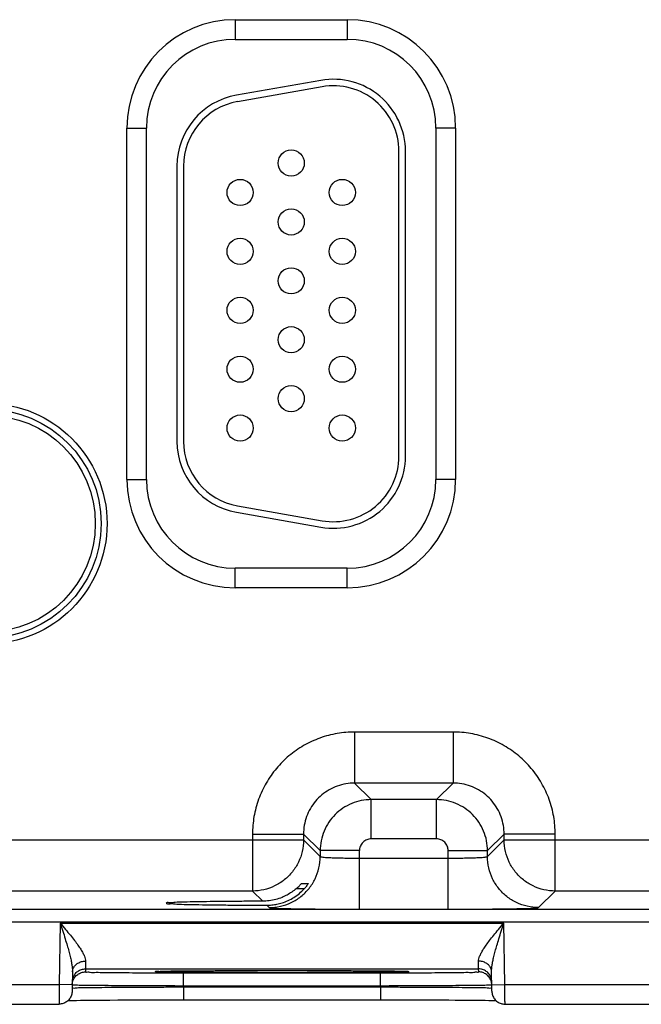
# Model space of a CAD drawing. Header units: inches. Extents: x 0 to 34, y 0 to 22.
# Tile 84 of 94: x 25.9 to 26.8, y 13.7 to 15.2. Entities that reach past the tile are written whole.
import ezdxf

# ---------------------------------------------------------------- set-up
doc = ezdxf.new("R2010")
doc.units = ezdxf.units.IN
doc.header["$LTSCALE"] = 1.87
doc.header["$MEASUREMENT"] = 0
doc.layers.get('0').update_dxf_attribs({"linetype": 'CONTINUOUS'})

msp = doc.modelspace()

# ---------------------------------------------------------------- linework, layer by layer
at = {"color": 7, "linetype": 'CONTINUOUS'}
for p, q in [((26.1984, 15.236), (26.3694, 15.236)), ((26.1984, 15.236), (26.1984, 15.206)), ((26.3694, 15.236), (26.3694, 15.206)), ((26.1984, 15.206), (26.3694, 15.206)), ((26.3293, 15.1433), (26.2003, 15.1206)), ((26.331, 15.1335), (26.202, 15.1107)), ((26.0329, 15.0705), (26.0629, 15.0705)), ((26.0329, 14.5335), (26.0329, 15.0705)), ((26.0629, 14.5335), (26.0629, 15.0705)), ((26.5349, 15.0705), (26.5049, 15.0705)), ((26.5049, 15.0705), (26.5049, 14.5335)), ((26.5349, 15.0705), (26.5349, 14.5335)), ((26.4484, 14.569), (26.4484, 15.035)), ((26.4584, 14.569), (26.4584, 15.035)), ((26.1094, 15.0123), (26.1094, 14.5917)), ((26.1194, 15.0123), (26.1194, 14.5917)), ((26.0329, 14.5335), (26.0629, 14.5335)), ((26.5349, 14.5335), (26.5049, 14.5335)), ((26.202, 14.4933), (26.331, 14.4705)), ((26.2003, 14.4834), (26.3293, 14.4607)), ((26.3694, 14.398), (26.1984, 14.398)), ((26.1984, 14.368), (26.1984, 14.398)), ((26.3694, 14.368), (26.3694, 14.398)), ((26.3694, 14.368), (26.1984, 14.368)), ((26.5311, 14.1476), (26.3807, 14.1476)), ((26.3807, 14.1476), (26.3807, 14.0696)), ((26.5311, 14.1476), (26.5311, 14.0696)), ((26.5311, 14.0696), (26.3807, 14.0696)), ((26.3807, 14.0696), (26.4061, 14.0443)), ((26.5311, 14.0696), (26.5057, 14.0443)), ((26.5057, 14.0443), (26.4061, 14.0443)), ((26.4061, 13.9843), (26.4061, 14.0443)), ((26.5057, 13.9843), (26.5057, 14.0443)), ((25.679, 13.9826), (26.3028, 13.9826)), ((26.2248, 13.9917), (26.3028, 13.9917)), ((26.2248, 13.9917), (26.2248, 13.9046)), ((26.3028, 13.9917), (26.3281, 13.9663)), ((26.3028, 13.9917), (26.3028, 13.9826)), ((26.3028, 13.9826), (26.3281, 13.9573)), ((26.5057, 13.9843), (26.4061, 13.9843)), ((26.609, 13.9917), (26.5837, 13.9663)), ((26.5837, 13.9573), (26.609, 13.9826)), ((26.687, 13.9917), (26.609, 13.9917)), ((26.609, 13.9826), (26.609, 13.9917)), ((26.609, 13.9826), (27.2328, 13.9826)), ((26.687, 13.9046), (26.687, 13.9917)), ((26.3881, 13.9663), (26.3281, 13.9663)), ((26.3281, 13.9663), (26.3281, 13.9573)), ((26.3881, 13.8769), (26.3881, 13.9663)), ((26.5237, 13.9663), (26.5837, 13.9663)), ((26.5237, 13.8769), (26.5237, 13.9663)), ((26.5837, 13.9573), (26.5837, 13.9663)), ((26.3881, 13.9549), (26.5237, 13.9549)), ((26.2248, 13.9046), (25.757, 13.9046)), ((26.2248, 13.9046), (26.2404, 13.889)), ((26.3038, 13.9081), (26.2915, 13.9081)), ((26.2995, 13.9159), (26.3098, 13.9159)), ((26.6617, 13.8793), (26.687, 13.9046)), ((27.1548, 13.9046), (26.687, 13.9046)), ((21.1882, 13.8768), (28.5786, 13.8768)), ((26.2465, 13.8829), (26.2501, 13.8793)), ((26.3881, 13.8769), (26.5237, 13.8769)), ((21.1882, 13.8578), (28.5786, 13.8578)), ((25.9312, 13.8557), (25.9296, 13.7618)), ((25.9312, 13.8557), (26.6086, 13.8557)), ((26.6102, 13.7618), (26.6086, 13.8557)), ((25.9697, 13.7857), (25.9696, 13.781)), ((25.9697, 13.7857), (26.5701, 13.7857)), ((26.0803, 13.7819), (26.0818, 13.7819)), ((26.0818, 13.7819), (26.0836, 13.782)), ((26.0836, 13.782), (26.0858, 13.782)), ((26.0858, 13.782), (26.0884, 13.7821)), ((26.0884, 13.7821), (26.0915, 13.7822)), ((26.0915, 13.7822), (26.0949, 13.7822)), ((26.0949, 13.7822), (26.0988, 13.7823)), ((26.0988, 13.7823), (26.1031, 13.7824)), ((26.1031, 13.7824), (26.108, 13.7824)), ((26.108, 13.7824), (26.1133, 13.7825)), ((26.1133, 13.7825), (26.1191, 13.7826)), ((26.1191, 13.7826), (26.1254, 13.7826)), ((26.1254, 13.7826), (26.1323, 13.7827)), ((26.1323, 13.7827), (26.1396, 13.7828)), ((26.1396, 13.7828), (26.1475, 13.7828)), ((26.1475, 13.7828), (26.1558, 13.7829)), ((26.1558, 13.7829), (26.1647, 13.7829)), ((26.1647, 13.7829), (26.1741, 13.783)), ((26.1741, 13.783), (26.1839, 13.783)), ((26.1839, 13.783), (26.1942, 13.7831)), ((26.1942, 13.7831), (26.2049, 13.7831)), ((26.2049, 13.7831), (26.216, 13.7831)), ((26.216, 13.7831), (26.2274, 13.7832)), ((26.2274, 13.7832), (26.2392, 13.7832)), ((26.2392, 13.7832), (26.2513, 13.7832)), ((26.2513, 13.7832), (26.2636, 13.7832)), ((26.2636, 13.7832), (26.2782, 13.7832)), ((26.2782, 13.7832), (26.2929, 13.7832)), ((26.2929, 13.7832), (26.3072, 13.7832)), ((26.3072, 13.7832), (26.3211, 13.7831)), ((26.3211, 13.7831), (26.3345, 13.7831)), ((26.3345, 13.7831), (26.3473, 13.7831)), ((26.3473, 13.7831), (26.3596, 13.783)), ((26.3596, 13.783), (26.3711, 13.783)), ((26.3711, 13.783), (26.382, 13.7829)), ((26.382, 13.7829), (26.3921, 13.7828)), ((26.3921, 13.7828), (26.4015, 13.7828)), ((26.4015, 13.7828), (26.4102, 13.7827)), ((26.4102, 13.7827), (26.4181, 13.7826)), ((26.4181, 13.7826), (26.4253, 13.7825)), ((26.4253, 13.7825), (26.4317, 13.7824)), ((26.4317, 13.7824), (26.4375, 13.7824)), ((26.4375, 13.7824), (26.4425, 13.7823)), ((26.4425, 13.7823), (26.4469, 13.7822)), ((26.4469, 13.7822), (26.4507, 13.7821)), ((26.5702, 13.781), (26.5701, 13.7857)), ((25.9499, 13.7812), (25.9494, 13.7514)), ((26.1195, 13.7797), (26.4203, 13.7797)), ((26.1195, 13.76), (26.1195, 13.7797)), ((26.4203, 13.76), (26.4203, 13.7797)), ((26.5904, 13.7514), (26.5899, 13.7812)), ((25.6802, 13.7618), (25.9296, 13.7618)), ((25.9496, 13.7614), (25.9296, 13.7618)), ((26.1195, 13.76), (26.4203, 13.76)), ((26.1195, 13.7581), (26.1195, 13.76)), ((26.1195, 13.7581), (26.4203, 13.7581)), ((26.1195, 13.7581), (26.1195, 13.7384)), ((26.4203, 13.7581), (26.4203, 13.76)), ((26.4203, 13.7581), (26.4203, 13.7384)), ((26.5902, 13.7614), (26.6102, 13.7618)), ((26.6102, 13.7618), (26.8596, 13.7618)), ((25.943, 13.7374), (25.9462, 13.7375)), ((25.9462, 13.7375), (25.9507, 13.7375)), ((25.9507, 13.7375), (25.9561, 13.7376)), ((25.9561, 13.7376), (25.9623, 13.7377)), ((25.9623, 13.7377), (25.9693, 13.7378)), ((25.9693, 13.7378), (25.9773, 13.7379)), ((25.9773, 13.7379), (25.9862, 13.738)), ((25.9862, 13.738), (25.9962, 13.738)), ((25.9962, 13.738), (26.0071, 13.7381)), ((26.0071, 13.7381), (26.019, 13.7382)), ((26.019, 13.7382), (26.0318, 13.7383)), ((26.0318, 13.7383), (26.0456, 13.7383)), ((26.0456, 13.7383), (26.0603, 13.7384)), ((26.0603, 13.7384), (26.0757, 13.7384)), ((26.0757, 13.7384), (26.0919, 13.7384)), ((26.0919, 13.7384), (26.1086, 13.7384)), ((26.1086, 13.7384), (26.1195, 13.7384)), ((26.1195, 13.7384), (26.4274, 13.7384)), ((26.4274, 13.7384), (26.441, 13.7384)), ((26.441, 13.7384), (26.4543, 13.7384)), ((26.4543, 13.7384), (26.4672, 13.7384)), ((26.4672, 13.7384), (26.4798, 13.7384)), ((26.4798, 13.7384), (26.4918, 13.7383)), ((26.4918, 13.7383), (26.5033, 13.7383)), ((26.5033, 13.7383), (26.5143, 13.7382)), ((26.5143, 13.7382), (26.5247, 13.7382)), ((26.5247, 13.7382), (26.5345, 13.7381)), ((26.5345, 13.7381), (26.5437, 13.738)), ((26.5437, 13.738), (26.5523, 13.738)), ((26.5523, 13.738), (26.5602, 13.7379)), ((26.5602, 13.7379), (26.5675, 13.7378)), ((26.5675, 13.7378), (26.5742, 13.7378)), ((26.5742, 13.7378), (26.5803, 13.7377)), ((26.5803, 13.7377), (26.5857, 13.7376)), ((26.5857, 13.7376), (26.5906, 13.7375)), ((26.5906, 13.7375), (26.5948, 13.7374)), ((26.5948, 13.7374), (26.5968, 13.7374)), ((25.6804, 13.7318), (25.9294, 13.7318)), ((26.6104, 13.7318), (26.8594, 13.7318))]:
    msp.add_line(p, q, dxfattribs=at)
for points in [[(26.0784, 13.7817), (26.0784, 13.7817), (26.0786, 13.7818), (26.0788, 13.7818), (26.0792, 13.7818), (26.0797, 13.7818), (26.0803, 13.7819)], [(26.4507, 13.7821), (26.4539, 13.782), (26.4553, 13.782), (26.4566, 13.782), (26.4577, 13.7819), (26.4586, 13.7819), (26.4595, 13.7819), (26.4601, 13.7818), (26.4607, 13.7818), (26.4611, 13.7818), (26.4613, 13.7817), (26.4613, 13.7817)]]:
    msp.add_lwpolyline(points, dxfattribs=at)
for centre, radius in [((26.2839, 15.017), 0.02), ((26.2059, 14.972), 0.02), ((26.3619, 14.972), 0.02), ((26.2839, 14.927), 0.02), ((26.2059, 14.882), 0.02), ((26.3619, 14.882), 0.02), ((26.2839, 14.837), 0.02), ((26.2059, 14.792), 0.02), ((26.3619, 14.792), 0.02), ((26.2839, 14.747), 0.02), ((26.2059, 14.702), 0.02), ((26.3619, 14.702), 0.02), ((26.2839, 14.657), 0.02), ((25.8189, 14.466), 0.1838), ((25.8189, 14.466), 0.1748), ((25.8189, 14.466), 0.1748), ((25.8189, 14.466), 0.1658), ((26.2059, 14.612), 0.02), ((26.3619, 14.612), 0.02)]:
    msp.add_circle(centre, radius, dxfattribs=at)
for centre, radius, start, end in [((26.1984, 15.0705), 0.1655, 90, 180), ((26.3694, 15.0705), 0.1655, 0, 90), ((26.1984, 15.0705), 0.1355, 90, 180), ((26.3694, 15.0705), 0.1355, 0, 90), ((26.3484, 15.035), 0.11, 0, 100), ((26.2194, 15.0123), 0.11, 100, 180), ((26.3484, 15.035), 0.1, 0, 100), ((26.2194, 15.0123), 0.1, 100, 180), ((26.2194, 14.5917), 0.11, 180, 260), ((26.2194, 14.5917), 0.1, 180, 260), ((26.3484, 14.569), 0.11, 260, 360), ((26.3484, 14.569), 0.1, 260, 360), ((26.1984, 14.5335), 0.1655, 180, 270), ((26.1984, 14.5335), 0.1355, 180, 270), ((26.3694, 14.5335), 0.1355, 270, 360), ((26.3694, 14.5335), 0.1655, 270, 360)]:
    msp.add_arc(centre, radius, start, end, dxfattribs=at)
for points, knots in [([(26.3807, 14.1476), (26.3718, 14.1476), (26.3538, 14.1461), (26.3275, 14.1391), (26.3025, 14.1275), (26.28, 14.1118), (26.2607, 14.0925), (26.245, 14.07), (26.2334, 14.0451), (26.2263, 14.0187), (26.2248, 14.0006), (26.2248, 13.9917)], [0, 0, 0, 0, 0.109056, 0.220494, 0.332665, 0.444249, 0.555124, 0.666475, 0.778615, 0.89032, 1, 1, 1, 1]), ([(26.687, 13.9917), (26.687, 14.0006), (26.6855, 14.0186), (26.6785, 14.0449), (26.6669, 14.0699), (26.6512, 14.0924), (26.6319, 14.1117), (26.6094, 14.1274), (26.5845, 14.139), (26.5581, 14.1461), (26.54, 14.1476), (26.5311, 14.1476)], [0, 0, 0, 0, 0.109056, 0.220494, 0.332665, 0.444249, 0.555124, 0.666475, 0.778615, 0.89032, 1, 1, 1, 1]), ([(26.3807, 14.0696), (26.3763, 14.0696), (26.3673, 14.0689), (26.3541, 14.0654), (26.3416, 14.0596), (26.3304, 14.0517), (26.3207, 14.0421), (26.3128, 14.0309), (26.307, 14.0184), (26.3035, 14.0052), (26.3027, 13.9961), (26.3028, 13.9917)], [0, 0, 0, 0, 0.109256, 0.220665, 0.332796, 0.444327, 0.555144, 0.666443, 0.778542, 0.890214, 1, 1, 1, 1]), ([(26.609, 13.9917), (26.609, 13.9961), (26.6083, 14.0051), (26.6048, 14.0183), (26.599, 14.0308), (26.5911, 14.042), (26.5815, 14.0517), (26.5702, 14.0596), (26.5578, 14.0654), (26.5446, 14.0689), (26.5355, 14.0696), (26.5311, 14.0696)], [0, 0, 0, 0, 0.109256, 0.220665, 0.332796, 0.444327, 0.555144, 0.666443, 0.778542, 0.890214, 1, 1, 1, 1]), ([(26.4061, 14.0443), (26.401, 14.0443), (26.3908, 14.0433), (26.3761, 14.0388), (26.3625, 14.0315), (26.3506, 14.0218), (26.3409, 14.0099), (26.3336, 13.9963), (26.3291, 13.9816), (26.3281, 13.9714), (26.3281, 13.9663)], [0, 0, 0, 0, 0.125003, 0.249991, 0.374998, 0.500001, 0.625005, 0.750012, 0.875002, 1, 1, 1, 1]), ([(26.5837, 13.9663), (26.5837, 13.9714), (26.5827, 13.9816), (26.5782, 13.9963), (26.5709, 14.0099), (26.5612, 14.0218), (26.5493, 14.0315), (26.5357, 14.0388), (26.521, 14.0433), (26.5108, 14.0443), (26.5057, 14.0443)], [0, 0, 0, 0, 0.125003, 0.249991, 0.374998, 0.500001, 0.625005, 0.750012, 0.875002, 1, 1, 1, 1]), ([(26.3028, 13.9826), (26.3027, 13.9768), (26.3014, 13.9651), (26.2956, 13.9485), (26.2862, 13.9336), (26.2738, 13.9212), (26.2589, 13.9118), (26.2423, 13.906), (26.2306, 13.9046), (26.2248, 13.9046)], [0, 0, 0, 0, 0.142848, 0.285705, 0.428568, 0.571432, 0.714295, 0.857152, 1, 1, 1, 1]), ([(26.4061, 13.9843), (26.4049, 13.9843), (26.4026, 13.9841), (26.3992, 13.983), (26.396, 13.9814), (26.3933, 13.9791), (26.391, 13.9763), (26.3894, 13.9732), (26.3883, 13.9698), (26.3881, 13.9675), (26.3881, 13.9663)], [0, 0, 0, 0, 0.124596, 0.249701, 0.374872, 0.500068, 0.625207, 0.750304, 0.875361, 1, 1, 1, 1]), ([(26.5237, 13.9663), (26.5237, 13.9675), (26.5234, 13.9698), (26.5224, 13.9732), (26.5207, 13.9764), (26.5185, 13.9791), (26.5157, 13.9814), (26.5126, 13.983), (26.5092, 13.9841), (26.5069, 13.9843), (26.5057, 13.9843)], [0, 0, 0, 0, 0.124596, 0.249701, 0.374872, 0.500068, 0.625207, 0.750304, 0.875361, 1, 1, 1, 1]), ([(26.687, 13.9046), (26.6812, 13.9046), (26.6695, 13.906), (26.6529, 13.9118), (26.638, 13.9212), (26.6255, 13.9336), (26.6162, 13.9485), (26.6104, 13.9651), (26.609, 13.9768), (26.609, 13.9826)], [0, 0, 0, 0, 0.142848, 0.285705, 0.428568, 0.571432, 0.714295, 0.857152, 1, 1, 1, 1]), ([(26.2501, 13.8793), (26.256, 13.8793), (26.2676, 13.8806), (26.2842, 13.8864), (26.2992, 13.8958), (26.3116, 13.9082), (26.321, 13.9231), (26.3268, 13.9398), (26.3281, 13.9514), (26.3281, 13.9573)], [0, 0, 0, 0, 0.142848, 0.285705, 0.428568, 0.571433, 0.714296, 0.857152, 1, 1, 1, 1]), ([(26.3281, 13.9573), (26.3283, 13.9569), (26.3299, 13.9568), (26.3324, 13.9563), (26.337, 13.9561), (26.343, 13.9557), (26.3504, 13.9554), (26.3589, 13.9552), (26.3683, 13.955), (26.3781, 13.9549), (26.3848, 13.9549), (26.3881, 13.9549)], [0, 0, 0, 0, 0.018431, 0.065038, 0.140046, 0.241554, 0.366333, 0.510156, 0.667693, 0.832897, 1, 1, 1, 1]), ([(26.5237, 13.9549), (26.527, 13.9549), (26.5337, 13.9549), (26.5435, 13.955), (26.5529, 13.9552), (26.5614, 13.9554), (26.5688, 13.9557), (26.5748, 13.9561), (26.5794, 13.9563), (26.5819, 13.9568), (26.5835, 13.9569), (26.5837, 13.9573)], [0, 0, 0, 0, 0.167103, 0.332307, 0.489844, 0.633667, 0.758446, 0.859954, 0.934962, 0.981569, 1, 1, 1, 1]), ([(26.6617, 13.8793), (26.6558, 13.8793), (26.6442, 13.8806), (26.6275, 13.8864), (26.6126, 13.8958), (26.6002, 13.9082), (26.5908, 13.9231), (26.585, 13.9398), (26.5837, 13.9514), (26.5837, 13.9573)], [0, 0, 0, 0, 0.142848, 0.285705, 0.428568, 0.571432, 0.714295, 0.857152, 1, 1, 1, 1]), ([(26.2699, 13.8865), (26.273, 13.8875), (26.2793, 13.8899), (26.2882, 13.8947), (26.2965, 13.9008), (26.3015, 13.9056), (26.3038, 13.9081)], [0, 0, 0, 0, 0.243725, 0.492496, 0.745053, 1, 1, 1, 1]), ([(26.2915, 13.9081), (26.2893, 13.9063), (26.2849, 13.9028), (26.2776, 13.8984), (26.2725, 13.896), (26.2699, 13.8949)], [0, 0, 0, 0, 0.332526, 0.665913, 1, 1, 1, 1]), ([(26.2915, 13.9081), (26.2924, 13.9089), (26.2941, 13.9105), (26.2963, 13.9126), (26.2979, 13.9143), (26.2989, 13.9152), (26.2993, 13.9159), (26.2995, 13.9159)], [0, 0, 0, 0, 0.331731, 0.609234, 0.821941, 0.955737, 1, 1, 1, 1]), ([(26.3098, 13.9159), (26.3099, 13.9159), (26.3092, 13.9151), (26.309, 13.9145), (26.3076, 13.9126), (26.306, 13.9106), (26.3046, 13.909), (26.3038, 13.9081)], [0, 0, 0, 0, 0.034858, 0.158247, 0.366583, 0.651374, 1, 1, 1, 1]), ([(26.2404, 13.889), (26.2308, 13.889), (26.2122, 13.8889), (26.1854, 13.8887), (26.1611, 13.8884), (26.1395, 13.8882), (26.1223, 13.8876), (26.1072, 13.8876), (26.1012, 13.8862), (26.0925, 13.8872), (26.0931, 13.8862)], [0, 0, 0, 0, 0.194793, 0.378141, 0.545811, 0.692236, 0.814101, 0.907509, 0.970155, 1, 1, 1, 1]), ([(26.2699, 13.8949), (26.2668, 13.8936), (26.2603, 13.8915), (26.2504, 13.8895), (26.2437, 13.8891), (26.2404, 13.889)], [0, 0, 0, 0, 0.335817, 0.668325, 1, 1, 1, 1]), ([(26.0931, 13.8862), (26.0932, 13.8861), (26.0949, 13.8844), (26.1009, 13.8859), (26.1107, 13.8842), (26.1253, 13.8844), (26.1438, 13.8837), (26.1659, 13.8835), (26.1909, 13.8832), (26.2181, 13.883), (26.2368, 13.883), (26.2465, 13.8829)], [0, 0, 0, 0, 0.00503, 0.040548, 0.106928, 0.202444, 0.324432, 0.469396, 0.633596, 0.811985, 1, 1, 1, 1]), ([(26.2465, 13.8829), (26.2491, 13.8829), (26.2544, 13.8832), (26.2622, 13.8844), (26.2674, 13.8857), (26.2699, 13.8865)], [0, 0, 0, 0, 0.333098, 0.66578, 1, 1, 1, 1]), ([(26.2501, 13.8793), (26.2507, 13.8787), (26.2541, 13.8791), (26.26, 13.8781), (26.2705, 13.8781), (26.2843, 13.8777), (26.3014, 13.8774), (26.321, 13.8772), (26.3425, 13.877), (26.3651, 13.8769), (26.3804, 13.8769), (26.3881, 13.8769)], [0, 0, 0, 0, 0.017438, 0.063769, 0.138734, 0.240343, 0.365323, 0.509417, 0.667269, 0.832815, 1, 1, 1, 1]), ([(26.5237, 13.8769), (26.5314, 13.8769), (26.5467, 13.8769), (26.5693, 13.877), (26.5908, 13.8772), (26.6104, 13.8774), (26.6275, 13.8777), (26.6413, 13.8781), (26.6517, 13.8781), (26.6577, 13.8791), (26.6611, 13.8787), (26.6617, 13.8793)], [0, 0, 0, 0, 0.167185, 0.332731, 0.490583, 0.634677, 0.759657, 0.861266, 0.936231, 0.982562, 1, 1, 1, 1]), ([(25.9312, 13.8557), (25.9326, 13.8515), (25.9351, 13.8435), (25.9386, 13.8322), (25.9417, 13.822), (25.9443, 13.8129), (25.9464, 13.8047), (25.948, 13.7976), (25.9491, 13.7913), (25.9498, 13.786), (25.9499, 13.7827), (25.9499, 13.7812)], [0, 0, 0, 0, 0.171155, 0.325153, 0.462837, 0.585537, 0.694445, 0.789852, 0.871933, 0.941681, 1, 1, 1, 1]), ([(25.9312, 13.8557), (25.934, 13.8524), (25.9391, 13.8462), (25.9464, 13.8373), (25.9527, 13.8294), (25.958, 13.8223), (25.9623, 13.8159), (25.9657, 13.8103), (25.9681, 13.8055), (25.9696, 13.8013), (25.9699, 13.7986), (25.9699, 13.7975)], [0, 0, 0, 0, 0.180953, 0.34281, 0.485879, 0.61122, 0.719869, 0.8121, 0.888349, 0.950239, 1, 1, 1, 1]), ([(26.5699, 13.7975), (26.5698, 13.7986), (26.5702, 13.8013), (26.5717, 13.8055), (26.5741, 13.8103), (26.5774, 13.8159), (26.5818, 13.8223), (26.5871, 13.8294), (26.5934, 13.8373), (26.6007, 13.8462), (26.6058, 13.8524), (26.6086, 13.8557)], [0, 0, 0, 0, 0.049761, 0.111651, 0.1879, 0.280131, 0.38878, 0.514121, 0.65719, 0.819047, 1, 1, 1, 1]), ([(26.5899, 13.7812), (26.5898, 13.7827), (26.59, 13.786), (26.5906, 13.7913), (26.5918, 13.7976), (26.5934, 13.8047), (26.5955, 13.8129), (26.5981, 13.822), (26.6012, 13.8322), (26.6047, 13.8435), (26.6072, 13.8515), (26.6086, 13.8557)], [0, 0, 0, 0, 0.058319, 0.128067, 0.210148, 0.305555, 0.414463, 0.537163, 0.674847, 0.828845, 1, 1, 1, 1]), ([(25.9499, 13.7812), (25.95, 13.7829), (25.9507, 13.7864), (25.9537, 13.7911), (25.9582, 13.7947), (25.9638, 13.797), (25.9679, 13.7975), (25.9699, 13.7975)], [0, 0, 0, 0, 0.182333, 0.371723, 0.572048, 0.782837, 1, 1, 1, 1]), ([(25.9699, 13.7975), (25.9699, 13.7957), (25.9698, 13.7927), (25.9697, 13.789), (25.9697, 13.7868), (25.9697, 13.7859), (25.9697, 13.7857)], [0, 0, 0, 0, 0.446268, 0.761472, 0.941337, 1, 1, 1, 1]), ([(26.5701, 13.7857), (26.5701, 13.7859), (26.5701, 13.7868), (26.5701, 13.789), (26.57, 13.7927), (26.5699, 13.7957), (26.5699, 13.7975)], [0, 0, 0, 0, 0.058844, 0.23907, 0.554427, 1, 1, 1, 1]), ([(26.5899, 13.7812), (26.5898, 13.7829), (26.5891, 13.7864), (26.5861, 13.7911), (26.5816, 13.7947), (26.576, 13.797), (26.5719, 13.7975), (26.5699, 13.7975)], [0, 0, 0, 0, 0.182333, 0.371722, 0.572047, 0.782837, 1, 1, 1, 1]), ([(25.9536, 13.7776), (25.9548, 13.7792), (25.9578, 13.7822), (25.9634, 13.785), (25.9676, 13.7857), (25.9697, 13.7857)], [0, 0, 0, 0, 0.33333, 0.666664, 1, 1, 1, 1]), ([(25.9696, 13.781), (25.9696, 13.7804), (25.9735, 13.7814), (25.9775, 13.7801), (25.9872, 13.7806), (25.9991, 13.7801), (26.0144, 13.7801), (26.0322, 13.7799), (26.0522, 13.7798), (26.0679, 13.7798), (26.0768, 13.7797), (26.0784, 13.7797)], [0, 0, 0, 0, 0.016686, 0.066744, 0.14947, 0.262825, 0.403774, 0.568912, 0.754319, 0.954914, 1, 1, 1, 1]), ([(26.0829, 13.7811), (26.0808, 13.7807), (26.0785, 13.78), (26.0755, 13.7827), (26.0787, 13.7823), (26.0813, 13.782)], [0, 0, 0, 0, 0.527175, 0.565325, 1, 1, 1, 1]), ([(26.082, 13.7819), (26.0875, 13.7813), (26.0929, 13.7827), (26.1102, 13.7823), (26.1289, 13.7828), (26.1509, 13.7828), (26.1734, 13.783), (26.1956, 13.7831), (26.2166, 13.7831), (26.2359, 13.7832), (26.2526, 13.7832), (26.2629, 13.7832), (26.2672, 13.7832)], [0, 0, 0, 0, 0.057379, 0.142046, 0.249569, 0.370752, 0.49503, 0.615769, 0.729562, 0.834371, 0.929327, 1, 1, 1, 1]), ([(26.2699, 13.7798), (26.2648, 13.7798), (26.2539, 13.7798), (26.2367, 13.7799), (26.2178, 13.7799), (26.1972, 13.7799), (26.1754, 13.78), (26.1531, 13.7802), (26.1312, 13.7803), (26.1117, 13.7807), (26.0956, 13.7803), (26.0869, 13.7817), (26.0829, 13.7811)], [0, 0, 0, 0, 0.082367, 0.174279, 0.27583, 0.386303, 0.503888, 0.625442, 0.745169, 0.853299, 0.939995, 1, 1, 1, 1]), ([(26.4578, 13.7811), (26.4523, 13.7818), (26.4468, 13.7803), (26.4294, 13.7808), (26.4108, 13.7803), (26.3887, 13.7802), (26.3662, 13.78), (26.3441, 13.78), (26.3231, 13.7799), (26.3038, 13.7799), (26.2862, 13.7798), (26.2751, 13.7798), (26.2699, 13.7798)], [0, 0, 0, 0, 0.056808, 0.140494, 0.246635, 0.366125, 0.48857, 0.607481, 0.719523, 0.822709, 0.9162, 1, 1, 1, 1]), ([(26.2728, 13.7832), (26.277, 13.7832), (26.2869, 13.7832), (26.3031, 13.7832), (26.3221, 13.7832), (26.3427, 13.7831), (26.3645, 13.783), (26.3869, 13.7829), (26.4087, 13.7828), (26.4282, 13.7823), (26.4443, 13.7828), (26.4529, 13.7813), (26.457, 13.782)], [0, 0, 0, 0, 0.067944, 0.161405, 0.264672, 0.377006, 0.496548, 0.620086, 0.741694, 0.851413, 0.939278, 1, 1, 1, 1]), ([(26.4614, 13.7824), (26.4619, 13.7823), (26.4625, 13.782), (26.4643, 13.7801), (26.4605, 13.7808), (26.4578, 13.7811)], [0, 0, 0, 0, 0.216044, 0.270421, 1, 1, 1, 1]), ([(26.4613, 13.7797), (26.463, 13.7797), (26.4719, 13.7798), (26.4876, 13.7798), (26.5076, 13.7799), (26.5254, 13.7801), (26.5407, 13.7801), (26.5526, 13.7806), (26.5623, 13.7801), (26.5663, 13.7814), (26.5702, 13.7804), (26.5702, 13.781)], [0, 0, 0, 0, 0.045392, 0.245909, 0.431256, 0.596344, 0.737244, 0.850562, 0.933267, 0.983317, 1, 1, 1, 1]), ([(26.5862, 13.7776), (26.585, 13.7792), (26.582, 13.7822), (26.5763, 13.785), (26.5722, 13.7857), (26.5701, 13.7857)], [0, 0, 0, 0, 0.33333, 0.666664, 1, 1, 1, 1]), ([(25.9496, 13.7613), (25.9496, 13.7634), (25.9503, 13.7675), (25.9528, 13.7722), (25.9549, 13.7746), (25.9557, 13.7753)], [0, 0, 0, 0, 0.396472, 0.792947, 1, 1, 1, 1]), ([(25.9497, 13.766), (25.9497, 13.7681), (25.9504, 13.7722), (25.9524, 13.7759), (25.9536, 13.7776)], [0, 0, 0, 0, 0.499998, 1, 1, 1, 1]), ([(25.9557, 13.7753), (25.9564, 13.776), (25.9587, 13.778), (25.9634, 13.7803), (25.9675, 13.781), (25.9696, 13.781)], [0, 0, 0, 0, 0.19282, 0.59641, 1, 1, 1, 1]), ([(26.0784, 13.7797), (26.0844, 13.7797), (26.0981, 13.7797), (26.1118, 13.7797), (26.1195, 13.7797)], [0, 0, 0, 0, 0.436404, 1, 1, 1, 1]), ([(26.4203, 13.7797), (26.428, 13.7797), (26.4417, 13.7797), (26.4554, 13.7797), (26.4613, 13.7797)], [0, 0, 0, 0, 0.564086, 1, 1, 1, 1]), ([(26.5841, 13.7753), (26.5834, 13.776), (26.5811, 13.778), (26.5764, 13.7803), (26.5723, 13.781), (26.5702, 13.781)], [0, 0, 0, 0, 0.192814, 0.596406, 1, 1, 1, 1]), ([(26.5902, 13.7613), (26.5902, 13.7634), (26.5895, 13.7675), (26.587, 13.7722), (26.5849, 13.7746), (26.5841, 13.7753)], [0, 0, 0, 0, 0.396469, 0.792941, 1, 1, 1, 1]), ([(26.5901, 13.766), (26.5901, 13.7681), (26.5894, 13.7722), (26.5874, 13.7759), (26.5862, 13.7776)], [0, 0, 0, 0, 0.499998, 1, 1, 1, 1]), ([(25.9296, 13.7618), (25.9296, 13.7595), (25.9295, 13.7552), (25.9295, 13.7489), (25.9295, 13.7432), (25.9294, 13.7388), (25.9294, 13.7347), (25.9294, 13.7337), (25.9294, 13.7319), (25.9294, 13.7318)], [0, 0, 0, 0, 0.225572, 0.439835, 0.631791, 0.791583, 0.911302, 0.98488, 1, 1, 1, 1]), ([(25.9494, 13.7514), (25.9494, 13.7494), (25.9486, 13.7452), (25.9457, 13.7396), (25.9412, 13.7352), (25.9356, 13.7324), (25.9315, 13.7318), (25.9294, 13.7318)], [0, 0, 0, 0, 0.199996, 0.399994, 0.599994, 0.799996, 1, 1, 1, 1]), ([(25.9495, 13.7564), (25.9495, 13.757), (25.9534, 13.756), (25.9577, 13.7574), (25.9687, 13.7568), (25.9824, 13.7574), (26.0003, 13.7575), (26.0212, 13.7577), (26.0448, 13.7578), (26.0699, 13.7579), (26.095, 13.758), (26.1115, 13.7581), (26.1195, 13.7581)], [0, 0, 0, 0, 0.00986, 0.043188, 0.102906, 0.187561, 0.292554, 0.416149, 0.557269, 0.708555, 0.859733, 1, 1, 1, 1]), ([(25.9496, 13.7613), (25.9496, 13.7606), (25.954, 13.762), (25.9585, 13.7605), (25.9696, 13.7611), (25.983, 13.7606), (26.0004, 13.7606), (26.0206, 13.7604), (26.0432, 13.7603), (26.0677, 13.7602), (26.0934, 13.7601), (26.1108, 13.76), (26.1195, 13.76)], [0, 0, 0, 0, 0.012116, 0.048467, 0.108519, 0.190782, 0.293053, 0.412868, 0.54739, 0.692939, 0.845248, 1, 1, 1, 1]), ([(26.4203, 13.76), (26.429, 13.76), (26.4464, 13.7601), (26.4721, 13.7602), (26.4965, 13.7603), (26.5192, 13.7604), (26.5394, 13.7606), (26.5568, 13.7606), (26.5702, 13.7611), (26.5813, 13.7605), (26.5858, 13.762), (26.5902, 13.7606), (26.5902, 13.7613)], [0, 0, 0, 0, 0.15472, 0.307009, 0.452553, 0.587082, 0.706905, 0.809183, 0.891455, 0.951518, 0.98788, 1, 1, 1, 1]), ([(26.4203, 13.7581), (26.4282, 13.7581), (26.4447, 13.758), (26.4698, 13.7579), (26.4949, 13.7578), (26.5185, 13.7577), (26.5394, 13.7575), (26.5573, 13.7574), (26.5711, 13.7568), (26.5821, 13.7574), (26.5864, 13.756), (26.5903, 13.757), (26.5903, 13.7564)], [0, 0, 0, 0, 0.139895, 0.290846, 0.442073, 0.583268, 0.706953, 0.812018, 0.896767, 0.956628, 0.990087, 1, 1, 1, 1]), ([(26.5904, 13.7514), (26.5904, 13.7494), (26.5911, 13.7452), (26.5941, 13.7396), (26.5986, 13.7352), (26.6042, 13.7324), (26.6083, 13.7318), (26.6104, 13.7318)], [0, 0, 0, 0, 0.199997, 0.399995, 0.599995, 0.799997, 1, 1, 1, 1]), ([(26.6104, 13.7318), (26.6104, 13.7315), (26.6104, 13.7337), (26.6104, 13.7347), (26.6103, 13.7388), (26.6103, 13.7432), (26.6103, 13.7489), (26.6102, 13.7552), (26.6102, 13.7595), (26.6102, 13.7618)], [0, 0, 0, 0, 0.023334, 0.096298, 0.215019, 0.373478, 0.563833, 0.776309, 1, 1, 1, 1])]:
    msp.add_open_spline(points, degree=3, knots=knots, dxfattribs=at)
for points in [[(26.0813, 13.782), (26.0815, 13.782), (26.0818, 13.782), (26.082, 13.7819)], [(26.2672, 13.7832), (26.2681, 13.7832), (26.269, 13.7832), (26.2699, 13.7832)], [(26.2699, 13.7832), (26.2709, 13.7832), (26.2718, 13.7832), (26.2728, 13.7832)], [(26.457, 13.782), (26.4585, 13.7822), (26.4601, 13.7827), (26.4614, 13.7824)]]:
    msp.add_open_spline(points, degree=3, dxfattribs=at)

doc.saveas('drawing.dxf')
